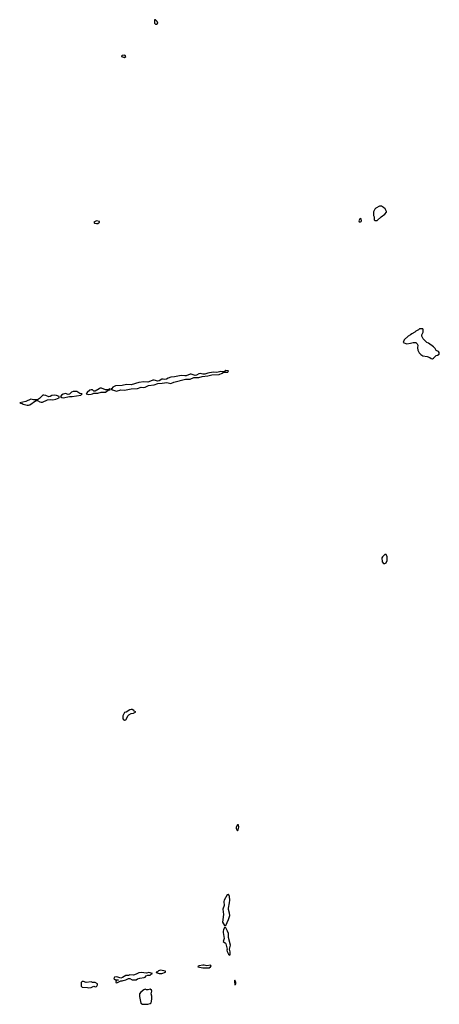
# Model space of a CAD drawing. Header units: inches. Extents: x 2769577 to 2880010, y 685631 to 825129.
# Tile 71 of 155: x 2826134 to 2832678, y 704348 to 719706. Entities that reach past the tile are written whole.
import ezdxf

# ---------------------------------------------------------------- set-up
doc = ezdxf.new("R2010")
doc.units = ezdxf.units.IN
doc.header["$MEASUREMENT"] = 0
for name, color, linetype in [('C8720', 7, 'Continuous'), ('C8721', 7, 'Continuous'), ('C8731', 7, 'Continuous')]:
    doc.layers.add(name, color=color, linetype=linetype)

msp = doc.modelspace()

# ---------------------------------------------------------------- linework, layer by layer
at = {"layer": 'C8720', "color": 4, "elevation": 4}
for points in [[(2827870, 708947), (2827850, 708943), (2827796, 708904), (2827770, 708899), (2827744, 708850), (2827743, 708810), (2827750, 708795), (2827770, 708780), (2827790, 708786), (2827826, 708854), (2827837, 708863), (2827870, 708885), (2827909, 708891), (2827946, 708910), (2827920, 708920), (2827914, 708930), (2827890, 708946)], [(2829530, 707148), (2829511, 707110), (2829511, 707090), (2829530, 707052), (2829542, 707070), (2829553, 707110), (2829546, 707146)], [(2829390, 706066), (2829382, 706058), (2829370, 706055), (2829323, 705970), (2829319, 705950), (2829321, 705890), (2829301, 705830), (2829313, 705750), (2829296, 705630), (2829330, 705579), (2829350, 705576), (2829389, 705670), (2829409, 705731), (2829405, 705770), (2829390, 705826), (2829390, 705850), (2829407, 705930), (2829409, 705970), (2829404, 706030)], [(2829330, 705544), (2829310, 705510), (2829306, 705490), (2829306, 705470), (2829325, 705375), (2829307, 705330), (2829343, 705303), (2829351, 705290), (2829371, 705210), (2829365, 705190), (2829368, 705170), (2829390, 705132), (2829410, 705112), (2829416, 705130), (2829415, 705165), (2829404, 705210), (2829413, 705230), (2829419, 705270), (2829393, 705390), (2829390, 705450), (2829377, 705490), (2829350, 705542)], [(2829010, 704958), (2828990, 704958), (2828934, 704950), (2828918, 704942), (2828914, 704930), (2828990, 704918), (2829090, 704918), (2829108, 704930), (2829122, 704950), (2829110, 704957), (2829050, 704948)], [(2828030, 704845), (2827990, 704838), (2827950, 704816), (2827910, 704803), (2827851, 704809), (2827830, 704796), (2827790, 704795), (2827736, 704764), (2827710, 704757), (2827650, 704777), (2827614, 704770), (2827602, 704750), (2827605, 704745), (2827630, 704732), (2827674, 704730), (2827670, 704726), (2827638, 704722), (2827634, 704690), (2827650, 704682), (2827710, 704714), (2827730, 704712), (2827750, 704718), (2827790, 704731), (2827830, 704751), (2827850, 704751), (2827890, 704731), (2827950, 704732), (2827970, 704745), (2828010, 704758), (2828075, 704765), (2828090, 704772), (2828108, 704790), (2828130, 704802), (2828170, 704802), (2828183, 704817), (2828206, 704830), (2828150, 704844), (2828110, 704832)], [(2828330, 704880), (2828298, 704870), (2828283, 704857), (2828262, 704850), (2828264, 704844), (2828310, 704831), (2828350, 704827), (2828408, 704850), (2828406, 704866)], [(2827130, 704702), (2827110, 704702), (2827092, 704690), (2827094, 704630), (2827110, 704614), (2827189, 704611), (2827210, 704606), (2827250, 704612), (2827290, 704632), (2827310, 704622), (2827330, 704625), (2827338, 704630), (2827348, 704650), (2827347, 704667), (2827310, 704686), (2827270, 704686), (2827250, 704698), (2827170, 704688)], [(2829490, 704726), (2829482, 704710), (2829490, 704654), (2829502, 704658), (2829506, 704670), (2829506, 704690)], [(2828170, 704582), (2828130, 704575), (2828110, 704575), (2828090, 704582), (2828070, 704575), (2828023, 704537), (2828004, 704510), (2828003, 704470), (2828025, 704365), (2828050, 704351), (2828130, 704348), (2828170, 704359), (2828184, 704370), (2828197, 704430), (2828194, 704474), (2828182, 704510), (2828194, 704554), (2828188, 704570)]]:
    msp.add_lwpolyline(points, close=True, dxfattribs=at)
at = {"layer": 'C8721', "color": 4, "elevation": 4}
for points in [[(2828250, 719706), (2828238, 719702), (2828234, 719690), (2828234, 719650), (2828250, 719634), (2828270, 719634), (2828286, 719650), (2828276, 719676)], [(2827770, 719155), (2827734, 719150), (2827724, 719136), (2827722, 719130), (2827770, 719118), (2827788, 719130), (2827778, 719150)], [(2827330, 716569), (2827291, 716550), (2827302, 716530), (2827330, 716525), (2827350, 716528), (2827379, 716550), (2827376, 716556)], [(2829350, 714232), (2829325, 714215), (2829270, 714218), (2829210, 714201), (2829150, 714209), (2829070, 714195), (2829023, 714177), (2828990, 714177), (2828950, 714187), (2828930, 714184), (2828890, 714161), (2828870, 714157), (2828810, 714179), (2828790, 714178), (2828730, 714153), (2828710, 714150), (2828650, 714154), (2828550, 714135), (2828490, 714130), (2828450, 714114), (2828423, 714097), (2828390, 714094), (2828370, 714100), (2828350, 714098), (2828310, 714074), (2828290, 714069), (2828230, 714084), (2828210, 714081), (2828150, 714055), (2828130, 714053), (2828070, 714059), (2827990, 714049), (2827870, 714012), (2827802, 714018), (2827730, 714002), (2827630, 713994), (2827588, 713972), (2827570, 713953), (2827554, 713950), (2827582, 713930), (2827646, 713914), (2827710, 713930), (2827770, 713928), (2827870, 713950), (2827970, 713953), (2828026, 713974), (2828070, 713970), (2828090, 713974), (2828141, 713999), (2828230, 714013), (2828290, 714031), (2828354, 714034), (2828430, 714045), (2828490, 714031), (2828538, 714050), (2828720, 714100), (2828790, 714099), (2828850, 714123), (2828930, 714125), (2828982, 714138), (2829070, 714149), (2829130, 714164), (2829246, 714170), (2829294, 714190), (2829313, 714207), (2829378, 714210), (2829388, 714230)], [(2826670, 713851), (2826635, 713845), (2826610, 713826), (2826590, 713823), (2826543, 713843), (2826510, 713850), (2826493, 713847), (2826445, 713795), (2826410, 713774), (2826350, 713774), (2826310, 713789), (2826231, 713749), (2826134, 713730), (2826144, 713724), (2826170, 713718), (2826187, 713707), (2826250, 713695), (2826270, 713695), (2826290, 713701), (2826380, 713760), (2826410, 713765), (2826450, 713745), (2826470, 713740), (2826490, 713742), (2826570, 713778), (2826610, 713781), (2826650, 713777), (2826695, 713785), (2826749, 713810), (2826749, 713830), (2826706, 713846)], [(2826970, 713906), (2826944, 713896), (2826910, 713864), (2826890, 713861), (2826850, 713874), (2826814, 713866), (2826787, 713850), (2826771, 713830), (2826793, 713813), (2826810, 713810), (2826910, 713831), (2826950, 713829), (2827088, 713850), (2827106, 713870), (2827070, 713877), (2827025, 713905)], [(2827410, 713956), (2827390, 713956), (2827371, 713950), (2827310, 713913), (2827290, 713914), (2827271, 713931), (2827250, 713935), (2827230, 713928), (2827186, 713890), (2827172, 713870), (2827210, 713862), (2827250, 713866), (2827270, 713871), (2827290, 713883), (2827350, 713881), (2827406, 713894), (2827470, 713895), (2827514, 713926), (2827546, 713930), (2827542, 713942), (2827530, 713946), (2827522, 713938), (2827507, 713933), (2827470, 713932)]]:
    msp.add_lwpolyline(points, close=True, dxfattribs=at)
at = {"layer": 'C8731', "color": 4, "elevation": 4}
for points in [[(2831775, 716795), (2831745, 716795), (2831690, 716768), (2831672, 716750), (2831652, 716710), (2831653, 716653), (2831662, 716630), (2831664, 716584), (2831673, 716573), (2831710, 716574), (2831769, 716631), (2831826, 716670), (2831856, 716704), (2831856, 716716), (2831835, 716755), (2831810, 716778)], [(2831450, 716606), (2831438, 716602), (2831422, 716570), (2831430, 716554), (2831450, 716554), (2831462, 716558), (2831466, 716570), (2831462, 716602)], [(2832410, 714886), (2832370, 714886), (2832352, 714868), (2832314, 714850), (2832294, 714830), (2832250, 714808), (2832230, 714788), (2832190, 714768), (2832132, 714710), (2832114, 714670), (2832170, 714651), (2832230, 714658), (2832270, 714672), (2832314, 714670), (2832334, 714650), (2832342, 714630), (2832336, 714590), (2832342, 714550), (2832365, 714510), (2832390, 714486), (2832423, 714463), (2832491, 714451), (2832530, 714436), (2832550, 714421), (2832570, 714416), (2832590, 714425), (2832630, 714466), (2832650, 714471), (2832678, 714490), (2832676, 714516), (2832668, 714528), (2832630, 714548), (2832616, 714576), (2832590, 714602), (2832510, 714658), (2832486, 714670), (2832426, 714730), (2832408, 714770), (2832408, 714792), (2832426, 714830), (2832426, 714870), (2832422, 714882)], [(2831850, 711366), (2831830, 711366), (2831790, 711326), (2831782, 711310), (2831785, 711250), (2831810, 711222), (2831830, 711222), (2831848, 711232), (2831866, 711270), (2831866, 711330)]]:
    msp.add_lwpolyline(points, close=True, dxfattribs=at)

doc.saveas('drawing.dxf')
